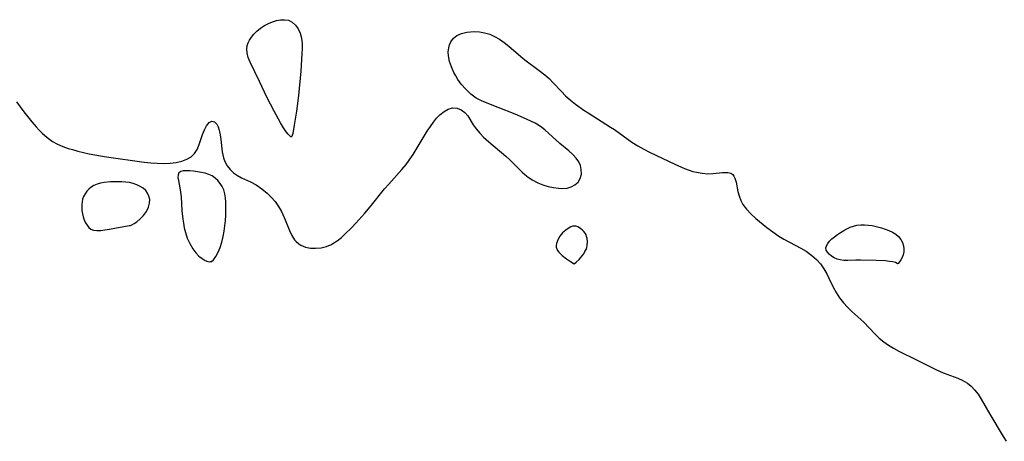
# Model space of a CAD drawing. Header units: metres. Extents: x 1073367 to 1082519, y 1569854 to 1574957.
# Tile 27 of 256: x 1073891 to 1074135, y 1572746 to 1572850. Entities that reach past the tile are written whole.
import ezdxf

# ---------------------------------------------------------------- set-up
doc = ezdxf.new("R2010")
doc.units = ezdxf.units.M
doc.layers.add('CGG_CurvaNivelLidar_v1', color=253, linetype='Continuous', lineweight=30)

msp = doc.modelspace()

# ---------------------------------------------------------------- linework, layer by layer
at = {"layer": 'CGG_CurvaNivelLidar_v1'}
for p, q in [((1073954.7939, 1572849.8293, 64), (1073955.8238, 1572850.0288, 64)), ((1073955.8238, 1572850.0288, 64), (1073956.8112, 1572850.0699, 64)), ((1073956.8112, 1572850.0699, 64), (1073957.73, 1572849.9091, 64)), ((1073949.9662, 1572847.2609, 64), (1073950.8635, 1572847.9647, 64)), ((1073950.8635, 1572847.9647, 64), (1073951.828, 1572848.5893, 64)), ((1073951.828, 1572848.5893, 64), (1073952.8391, 1572849.1225, 64)), ((1073952.8391, 1572849.1225, 64), (1073953.8141, 1572849.5262, 64)), ((1073953.8141, 1572849.5262, 64), (1073954.7939, 1572849.8293, 64)), ((1073957.73, 1572849.9091, 64), (1073958.6644, 1572849.4368, 64)), ((1073958.6644, 1572849.4368, 64), (1073959.4708, 1572848.7084, 64)), ((1073959.4708, 1572848.7084, 64), (1073960.1399, 1572847.7841, 64)), ((1073960.1399, 1572847.7841, 64), (1073960.6496, 1572846.706, 64)), ((1073948.1022, 1572845.0317, 64), (1073948.5823, 1572845.7785, 64)), ((1073948.5823, 1572845.7785, 64), (1073949.1616, 1572846.483, 64)), ((1073949.1616, 1572846.483, 64), (1073949.9662, 1572847.2609, 64)), ((1073960.6496, 1572846.706, 64), (1073960.9061, 1572845.8404, 64)), ((1073960.9061, 1572845.8404, 64), (1073961.0714, 1572844.9239, 64)), ((1073997.949, 1572844.6191, 64), (1073998.5991, 1572845.4961, 64)), ((1073998.5991, 1572845.4961, 64), (1073999.4569, 1572846.1714, 64)), ((1073999.4569, 1572846.1714, 64), (1074000.6045, 1572846.6645, 64)), ((1074000.6045, 1572846.6645, 64), (1074001.9043, 1572846.9562, 64)), ((1074001.9043, 1572846.9562, 64), (1074002.8439, 1572847.0723, 64)), ((1074002.8439, 1572847.0723, 64), (1074003.8188, 1572847.1141, 64)), ((1074003.8188, 1572847.1141, 64), (1074005.0614, 1572847.0393, 64)), ((1074005.0614, 1572847.0393, 64), (1074006.3182, 1572846.8214, 64)), ((1074006.3182, 1572846.8214, 64), (1074007.5652, 1572846.4564, 64)), ((1074007.5652, 1572846.4564, 64), (1074008.7857, 1572845.9374, 64)), ((1074008.7857, 1572845.9374, 64), (1074009.9625, 1572845.2814, 64)), ((1074009.9625, 1572845.2814, 64), (1074011.1751, 1572844.4432, 64)), ((1073947.4461, 1572842.7742, 64), (1073947.5643, 1572843.68, 64)), ((1073947.5046, 1572841.8549, 64), (1073947.4461, 1572842.7742, 64)), ((1073947.5643, 1572843.68, 64), (1073947.7839, 1572844.3672, 64)), ((1073947.7839, 1572844.3672, 64), (1073948.1022, 1572845.0317, 64)), ((1073961.0714, 1572844.9239, 64), (1073961.1542, 1572843.9698, 64)), ((1073961.1609, 1572842.8401, 64), (1073961.1095, 1572841.6804, 64)), ((1073961.1542, 1572843.9698, 64), (1073961.1609, 1572842.8401, 64)), ((1073997.325, 1572842.1137, 64), (1073997.4228, 1572843.0637, 64)), ((1073997.4228, 1572843.0637, 64), (1073997.6269, 1572843.8769, 64)), ((1073997.6269, 1572843.8769, 64), (1073997.949, 1572844.6191, 64)), ((1074011.1751, 1572844.4432, 64), (1074012.3357, 1572843.5067, 64)), ((1074012.3357, 1572843.5067, 64), (1074015.2735, 1572840.9111, 64)), ((1073947.8039, 1572840.7015, 64), (1073947.5046, 1572841.8549, 64)), ((1073948.2765, 1572839.5349, 64), (1073947.8039, 1572840.7015, 64)), ((1073961.1095, 1572841.6804, 64), (1073960.7896, 1572837.3149, 64)), ((1073997.3603, 1572841.1212, 64), (1073997.325, 1572842.1137, 64)), ((1073997.6193, 1572839.7475, 64), (1073997.3603, 1572841.1212, 64)), ((1074015.2735, 1572840.9111, 64), (1074016.2868, 1572840.1058, 64)), ((1073950.605, 1572834.7762, 64), (1073948.2765, 1572839.5349, 64)), ((1073998.0825, 1572838.3588, 64), (1073997.6193, 1572839.7475, 64)), ((1073998.7112, 1572836.9801, 64), (1073998.0825, 1572838.3588, 64)), ((1074016.2868, 1572840.1058, 64), (1074019.8108, 1572837.5196, 64)), ((1073960.7896, 1572837.3149, 64), (1073960.2077, 1572831.2557, 64)), ((1073999.1813, 1572836.1252, 64), (1073998.7112, 1572836.9801, 64)), ((1073999.7025, 1572835.2907, 64), (1073999.1813, 1572836.1252, 64)), ((1074019.8108, 1572837.5196, 64), (1074021.1921, 1572836.4255, 64)), ((1074021.1921, 1572836.4255, 64), (1074022.2712, 1572835.4659, 64)), ((1074022.2712, 1572835.4659, 64), (1074023.2958, 1572834.4639, 64)), ((1073952.4453, 1572830.9119, 64), (1073950.605, 1572834.7762, 64)), ((1074000.5319, 1572834.1374, 64), (1073999.7025, 1572835.2907, 64)), ((1074001.6423, 1572832.8196, 64), (1074000.5319, 1572834.1374, 64)), ((1074023.2958, 1572834.4639, 64), (1074025.2945, 1572832.3055, 64)), ((1073954.2175, 1572827.4192, 64), (1073952.4453, 1572830.9119, 64)), ((1073960.2077, 1572831.2557, 64), (1073959.732, 1572827.3814, 64)), ((1074002.8635, 1572831.634, 64), (1074001.6423, 1572832.8196, 64)), ((1074004.2118, 1572830.635, 64), (1074002.8635, 1572831.634, 64)), ((1074005.5241, 1572829.9357, 64), (1074004.2118, 1572830.635, 64)), ((1074025.2945, 1572832.3055, 64), (1074026.3471, 1572831.2148, 64)), ((1074026.3471, 1572831.2148, 64), (1074027.5338, 1572830.1683, 64)), ((1073890.4744, 1572829.6828, 64), (1073892.2604, 1572827.2536, 64)), ((1073997.317, 1572827.929, 64), (1073998.3848, 1572828.2189, 64)), ((1073998.3848, 1572828.2189, 64), (1073999.4939, 1572828.1626, 64)), ((1073999.4939, 1572828.1626, 64), (1074000.5316, 1572827.7735, 64)), ((1074006.9203, 1572829.3514, 64), (1074005.5241, 1572829.9357, 64)), ((1074009.6362, 1572828.3168, 64), (1074006.9203, 1572829.3514, 64)), ((1074013.8395, 1572826.6552, 64), (1074009.6362, 1572828.3168, 64)), ((1074027.5338, 1572830.1683, 64), (1074028.8037, 1572829.1741, 64)), ((1074028.8037, 1572829.1741, 64), (1074030.8485, 1572827.6835, 64)), ((1073892.2604, 1572827.2536, 64), (1073894.2641, 1572824.7285, 64)), ((1073955.8081, 1572824.5451, 64), (1073954.2175, 1572827.4192, 64)), ((1073959.732, 1572827.3814, 64), (1073959.2132, 1572823.9482, 64)), ((1073993.654, 1572824.6745, 64), (1073994.4326, 1572825.6549, 64)), ((1073994.4326, 1572825.6549, 64), (1073995.2456, 1572826.5194, 64)), ((1073995.2456, 1572826.5194, 64), (1073996.2612, 1572827.3467, 64)), ((1073996.2612, 1572827.3467, 64), (1073997.317, 1572827.929, 64)), ((1074000.5316, 1572827.7735, 64), (1074001.4401, 1572827.0972, 64)), ((1074001.4401, 1572827.0972, 64), (1074002.157, 1572826.2194, 64)), ((1074002.157, 1572826.2194, 64), (1074003.5087, 1572824.0651, 64)), ((1074016.7026, 1572825.4527, 64), (1074013.8395, 1572826.6552, 64)), ((1074030.8485, 1572827.6835, 64), (1074031.9104, 1572826.9612, 64)), ((1074031.9104, 1572826.9612, 64), (1074037.4657, 1572823.4827, 64)), ((1073894.2641, 1572824.7285, 64), (1073895.299, 1572823.5227, 64)), ((1073895.299, 1572823.5227, 64), (1073896.0377, 1572822.7158, 64)), ((1073936.9415, 1572822.7549, 64), (1073937.5102, 1572823.8067, 64)), ((1073937.5102, 1572823.8067, 64), (1073938.1422, 1572824.5871, 64)), ((1073938.1422, 1572824.5871, 64), (1073938.8055, 1572824.9459, 64)), ((1073938.8055, 1572824.9459, 64), (1073939.4354, 1572824.7946, 64)), ((1073939.4354, 1572824.7946, 64), (1073939.997, 1572824.2161, 64)), ((1073939.997, 1572824.2161, 64), (1073940.3401, 1572823.5319, 64)), ((1073940.3401, 1572823.5319, 64), (1073940.6076, 1572822.687, 64)), ((1073956.5519, 1572823.3208, 64), (1073955.8081, 1572824.5451, 64)), ((1073957.2258, 1572822.312, 64), (1073956.5519, 1572823.3208, 64)), ((1073959.2132, 1572823.9482, 64), (1073958.8295, 1572821.9139, 64)), ((1073992.1051, 1572822.422, 64), (1073992.8954, 1572823.6097, 64)), ((1073992.8954, 1572823.6097, 64), (1073993.654, 1572824.6745, 64)), ((1074003.5087, 1572824.0651, 64), (1074004.2524, 1572823.032, 64)), ((1074017.9058, 1572824.8857, 64), (1074016.7026, 1572825.4527, 64)), ((1074018.8039, 1572824.4204, 64), (1074017.9058, 1572824.8857, 64)), ((1074019.6556, 1572823.9109, 64), (1074018.8039, 1572824.4204, 64)), ((1074020.4305, 1572823.3569, 64), (1074019.6556, 1572823.9109, 64)), ((1074021.1771, 1572822.7533, 64), (1074020.4305, 1572823.3569, 64)), ((1074037.4657, 1572823.4827, 64), (1074038.4163, 1572822.8474, 64)), ((1073896.0377, 1572822.7158, 64), (1073896.7991, 1572821.9457, 64)), ((1073896.7991, 1572821.9457, 64), (1073898.0265, 1572820.8618, 64)), ((1073898.0265, 1572820.8618, 64), (1073899.3479, 1572819.9236, 64)), ((1073935.6553, 1572819.1224, 64), (1073936.4678, 1572821.6011, 64)), ((1073936.4678, 1572821.6011, 64), (1073936.9415, 1572822.7549, 64)), ((1073940.6076, 1572822.687, 64), (1073940.8348, 1572821.5746, 64)), ((1073940.8348, 1572821.5746, 64), (1073940.9958, 1572820.361, 64)), ((1073957.7017, 1572821.6869, 64), (1073957.2258, 1572822.312, 64)), ((1073958.0935, 1572821.264, 64), (1073957.7017, 1572821.6869, 64)), ((1073958.3649, 1572821.0646, 64), (1073958.0935, 1572821.264, 64)), ((1073958.5, 1572821.0714, 64), (1073958.3649, 1572821.0646, 64)), ((1073958.57, 1572821.1234, 64), (1073958.5, 1572821.0714, 64)), ((1073958.6716, 1572821.3565, 64), (1073958.57, 1572821.1234, 64)), ((1073958.8295, 1572821.9139, 64), (1073958.6716, 1572821.3565, 64)), ((1073988.6318, 1572816.6993, 64), (1073991.3277, 1572821.1845, 64)), ((1073991.3277, 1572821.1845, 64), (1073992.1051, 1572822.422, 64)), ((1074004.2524, 1572823.032, 64), (1074005.1061, 1572822.0015, 64)), ((1074005.1061, 1572822.0015, 64), (1074006.0565, 1572820.9925, 64)), ((1074006.0565, 1572820.9925, 64), (1074007.3298, 1572819.8058, 64)), ((1074024.9394, 1572819.4216, 64), (1074021.1771, 1572822.7533, 64)), ((1074038.4163, 1572822.8474, 64), (1074042.7761, 1572819.765, 64)), ((1073899.3479, 1572819.9236, 64), (1073900.5907, 1572819.2459, 64)), ((1073900.5907, 1572819.2459, 64), (1073901.9043, 1572818.6792, 64)), ((1073901.9043, 1572818.6792, 64), (1073903.2728, 1572818.1961, 64)), ((1073935.1947, 1572817.9441, 64), (1073935.6553, 1572819.1224, 64)), ((1073940.9958, 1572820.361, 64), (1073941.324, 1572817.3083, 64)), ((1074007.3298, 1572819.8058, 64), (1074011.552, 1572816.2655, 64)), ((1074027.1381, 1572817.56, 64), (1074024.9394, 1572819.4216, 64)), ((1074042.7761, 1572819.765, 64), (1074044.2505, 1572818.8236, 64)), ((1074044.2505, 1572818.8236, 64), (1074045.681, 1572818.0106, 64)), ((1073903.2728, 1572818.1961, 64), (1073904.309, 1572817.8806, 64)), ((1073904.309, 1572817.8806, 64), (1073905.6727, 1572817.5145, 64)), ((1073905.6727, 1572817.5145, 64), (1073908.4628, 1572816.8779, 64)), ((1073908.4628, 1572816.8779, 64), (1073911.27, 1572816.3399, 64)), ((1073911.27, 1572816.3399, 64), (1073912.7116, 1572816.117, 64)), ((1073912.7116, 1572816.117, 64), (1073922.0464, 1572814.8027, 64)), ((1073932.59, 1572815.5039, 64), (1073933.678, 1572816.122, 64)), ((1073933.678, 1572816.122, 64), (1073934.5463, 1572816.9092, 64)), ((1073934.5463, 1572816.9092, 64), (1073935.1947, 1572817.9441, 64)), ((1073941.324, 1572817.3083, 64), (1073941.6587, 1572815.8195, 64)), ((1073987.6509, 1572815.2443, 64), (1073988.6318, 1572816.6993, 64)), ((1074011.552, 1572816.2655, 64), (1074012.5515, 1572815.3197, 64)), ((1074028.1435, 1572816.6382, 64), (1074027.1381, 1572817.56, 64)), ((1074028.9433, 1572815.7773, 64), (1074028.1435, 1572816.6382, 64)), ((1074045.681, 1572818.0106, 64), (1074047.1437, 1572817.2499, 64)), ((1074047.1437, 1572817.2499, 64), (1074053.3585, 1572814.294, 64)), ((1073922.0464, 1572814.8027, 64), (1073923.6688, 1572814.6203, 64)), ((1073923.6688, 1572814.6203, 64), (1073925.2668, 1572814.4932, 64)), ((1073925.2668, 1572814.4932, 64), (1073926.8299, 1572814.4427, 64)), ((1073926.8299, 1572814.4427, 64), (1073928.4701, 1572814.5054, 64)), ((1073928.4701, 1572814.5054, 64), (1073929.9492, 1572814.7028, 64)), ((1073929.9492, 1572814.7028, 64), (1073931.3333, 1572815.0346, 64)), ((1073931.3333, 1572815.0346, 64), (1073932.59, 1572815.5039, 64)), ((1073941.6587, 1572815.8195, 64), (1073941.9992, 1572814.9286, 64)), ((1073941.9992, 1572814.9286, 64), (1073942.5826, 1572813.902, 64)), ((1073942.5826, 1572813.902, 64), (1073943.3193, 1572812.9753, 64)), ((1073985.8469, 1572812.9832, 64), (1073986.877, 1572814.2214, 64)), ((1073986.877, 1572814.2214, 64), (1073987.6509, 1572815.2443, 64)), ((1074012.5515, 1572815.3197, 64), (1074015.5808, 1572812.2793, 64)), ((1074029.5832, 1572814.8711, 64), (1074028.9433, 1572815.7773, 64)), ((1074030.0084, 1572813.9344, 64), (1074029.5832, 1572814.8711, 64)), ((1074030.2368, 1572812.9676, 64), (1074030.0084, 1572813.9344, 64)), ((1074053.3585, 1572814.294, 64), (1074055.7599, 1572813.2145, 64)), ((1073930.4346, 1572811.67, 64), (1073930.414, 1572811.0096, 64)), ((1073930.414, 1572811.0096, 64), (1073930.5212, 1572810.2253, 64)), ((1073930.647, 1572812.1685, 64), (1073930.4346, 1572811.67, 64)), ((1073931.0888, 1572812.4703, 64), (1073930.647, 1572812.1685, 64)), ((1073931.7224, 1572812.6209, 64), (1073931.0888, 1572812.4703, 64)), ((1073932.4953, 1572812.6606, 64), (1073931.7224, 1572812.6209, 64)), ((1073933.3651, 1572812.6203, 64), (1073932.4953, 1572812.6606, 64)), ((1073934.2964, 1572812.5237, 64), (1073933.3651, 1572812.6203, 64)), ((1073936.2243, 1572812.2259, 64), (1073934.2964, 1572812.5237, 64)), ((1073937.1533, 1572812.0358, 64), (1073936.2243, 1572812.2259, 64)), ((1073938.0438, 1572811.758, 64), (1073937.1533, 1572812.0358, 64)), ((1073938.8425, 1572811.3581, 64), (1073938.0438, 1572811.758, 64)), ((1073939.5858, 1572810.8376, 64), (1073938.8425, 1572811.3581, 64)), ((1073943.3193, 1572812.9753, 64), (1073944.1815, 1572812.1587, 64)), ((1073944.1815, 1572812.1587, 64), (1073945.1468, 1572811.4668, 64)), ((1073945.1468, 1572811.4668, 64), (1073946.1769, 1572810.9094, 64)), ((1073982.5916, 1572809.3399, 64), (1073985.8469, 1572812.9832, 64)), ((1074015.5808, 1572812.2793, 64), (1074016.7418, 1572811.281, 64)), ((1074016.7418, 1572811.281, 64), (1074018.0608, 1572810.3871, 64)), ((1074029.9665, 1572810.7388, 64), (1074030.2503, 1572811.8154, 64)), ((1074030.2503, 1572811.8154, 64), (1074030.2368, 1572812.9676, 64)), ((1074055.7599, 1572813.2145, 64), (1074056.9346, 1572812.7697, 64)), ((1074056.9346, 1572812.7697, 64), (1074057.8306, 1572812.4928, 64)), ((1074057.8306, 1572812.4928, 64), (1074058.7269, 1572812.2699, 64)), ((1074058.7269, 1572812.2699, 64), (1074060.1729, 1572812.0214, 64)), ((1074060.1729, 1572812.0214, 64), (1074061.5787, 1572811.9211, 64)), ((1074061.5787, 1572811.9211, 64), (1074062.8707, 1572811.9625, 64)), ((1074062.8707, 1572811.9625, 64), (1074065.1882, 1572812.202, 64)), ((1074065.1882, 1572812.202, 64), (1074066.1627, 1572812.2556, 64)), ((1074066.1627, 1572812.2556, 64), (1074066.493, 1572812.242, 64)), ((1074066.493, 1572812.242, 64), (1074067.2048, 1572812.0753, 64)), ((1074067.2048, 1572812.0753, 64), (1074067.7053, 1572811.7203, 64)), ((1074067.7053, 1572811.7203, 64), (1074068.0054, 1572811.3248, 64)), ((1074068.0054, 1572811.3248, 64), (1074068.2362, 1572810.8433, 64)), ((1073908.898, 1572808.5666, 64), (1073908.3316, 1572808.1015, 64)), ((1073909.6227, 1572808.9836, 64), (1073908.898, 1572808.5666, 64)), ((1073910.4199, 1572809.3028, 64), (1073909.6227, 1572808.9836, 64)), ((1073911.2695, 1572809.5421, 64), (1073910.4199, 1572809.3028, 64)), ((1073912.1564, 1572809.7123, 64), (1073911.2695, 1572809.5421, 64)), ((1073913.7276, 1572809.8708, 64), (1073912.1564, 1572809.7123, 64)), ((1073915.5065, 1572809.9254, 64), (1073913.7276, 1572809.8708, 64)), ((1073916.4827, 1572809.9084, 64), (1073915.5065, 1572809.9254, 64)), ((1073917.4476, 1572809.843, 64), (1073916.4827, 1572809.9084, 64)), ((1073918.3918, 1572809.7097, 64), (1073917.4476, 1572809.843, 64)), ((1073919.3249, 1572809.4837, 64), (1073918.3918, 1572809.7097, 64)), ((1073920.2143, 1572809.1721, 64), (1073919.3249, 1572809.4837, 64)), ((1073921.0451, 1572808.7799, 64), (1073920.2143, 1572809.1721, 64)), ((1073921.7948, 1572808.3034, 64), (1073921.0451, 1572808.7799, 64)), ((1073930.5212, 1572810.2253, 64), (1073930.9017, 1572808.39, 64)), ((1073940.2657, 1572810.2186, 64), (1073939.5858, 1572810.8376, 64)), ((1073940.8699, 1572809.5168, 64), (1073940.2657, 1572810.2186, 64)), ((1073941.3808, 1572808.7421, 64), (1073940.8699, 1572809.5168, 64)), ((1073941.7741, 1572807.8993, 64), (1073941.3808, 1572808.7421, 64)), ((1073946.1769, 1572810.9094, 64), (1073948.3761, 1572809.8941, 64)), ((1073948.3761, 1572809.8941, 64), (1073949.7883, 1572809.1221, 64)), ((1073949.7883, 1572809.1221, 64), (1073951.1698, 1572808.2029, 64)), ((1073981.5612, 1572808.134, 64), (1073982.5916, 1572809.3399, 64)), ((1074018.0608, 1572810.3871, 64), (1074019.4701, 1572809.6523, 64)), ((1074019.4701, 1572809.6523, 64), (1074020.7429, 1572809.1421, 64)), ((1074020.7429, 1572809.1421, 64), (1074022.0374, 1572808.7461, 64)), ((1074022.0374, 1572808.7461, 64), (1074023.3302, 1572808.4636, 64)), ((1074026.7306, 1572808.3745, 64), (1074027.6887, 1572808.6317, 64)), ((1074027.6887, 1572808.6317, 64), (1074028.653, 1572809.1479, 64)), ((1074028.653, 1572809.1479, 64), (1074029.4252, 1572809.8637, 64)), ((1074029.4252, 1572809.8637, 64), (1074029.9665, 1572810.7388, 64)), ((1074068.2362, 1572810.8433, 64), (1074068.54, 1572809.8006, 64)), ((1074068.54, 1572809.8006, 64), (1074069.0031, 1572807.5155, 64)), ((1073907.0745, 1572806.3005, 64), (1073906.8205, 1572805.6036, 64)), ((1073907.4172, 1572806.9552, 64), (1073907.0745, 1572806.3005, 64)), ((1073907.8379, 1572807.5593, 64), (1073907.4172, 1572806.9552, 64)), ((1073908.3316, 1572808.1015, 64), (1073907.8379, 1572807.5593, 64)), ((1073922.4312, 1572807.7301, 64), (1073921.7948, 1572808.3034, 64)), ((1073922.9028, 1572807.0823, 64), (1073922.4312, 1572807.7301, 64)), ((1073923.2468, 1572806.3572, 64), (1073922.9028, 1572807.0823, 64)), ((1073923.4339, 1572805.5357, 64), (1073923.2468, 1572806.3572, 64)), ((1073930.9017, 1572808.39, 64), (1073931.0768, 1572807.3727, 64)), ((1073931.0768, 1572807.3727, 64), (1073931.1978, 1572806.2118, 64)), ((1073931.1978, 1572806.2118, 64), (1073931.4132, 1572802.7498, 64)), ((1073942.0415, 1572806.9387, 64), (1073941.7741, 1572807.8993, 64)), ((1073942.1871, 1572805.9199, 64), (1073942.0415, 1572806.9387, 64)), ((1073951.1698, 1572808.2029, 64), (1073952.4796, 1572807.1353, 64)), ((1073952.4796, 1572807.1353, 64), (1073953.5012, 1572806.1163, 64)), ((1073977.9497, 1572803.6876, 64), (1073981.5612, 1572808.134, 64)), ((1074023.3302, 1572808.4636, 64), (1074024.5668, 1572808.304, 64)), ((1074024.5668, 1572808.304, 64), (1074025.6813, 1572808.2729, 64)), ((1074025.6813, 1572808.2729, 64), (1074026.7306, 1572808.3745, 64)), ((1074069.0031, 1572807.5155, 64), (1074069.2922, 1572806.4073, 64)), ((1074069.2922, 1572806.4073, 64), (1074069.7013, 1572805.3048, 64)), ((1073906.6042, 1572804.2653, 64), (1073906.5959, 1572803.5742, 64)), ((1073906.676, 1572804.9446, 64), (1073906.6042, 1572804.2653, 64)), ((1073906.8205, 1572805.6036, 64), (1073906.676, 1572804.9446, 64)), ((1073923.1371, 1572803.6104, 64), (1073923.4022, 1572804.5987, 64)), ((1073923.4022, 1572804.5987, 64), (1073923.4339, 1572805.5357, 64)), ((1073942.2493, 1572804.8571, 64), (1073942.1871, 1572805.9199, 64)), ((1073942.2242, 1572801.5384, 64), (1073942.2616, 1572803.7606, 64)), ((1073942.2616, 1572803.7606, 64), (1073942.2493, 1572804.8571, 64)), ((1073953.5012, 1572806.1163, 64), (1073954.4355, 1572805.0049, 64)), ((1073954.4355, 1572805.0049, 64), (1073955.2745, 1572803.8175, 64)), ((1073955.2745, 1572803.8175, 64), (1073956.0062, 1572802.5675, 64)), ((1074069.7013, 1572805.3048, 64), (1074070.2429, 1572804.2898, 64)), ((1074070.2429, 1572804.2898, 64), (1074071.078, 1572803.1503, 64)), ((1073906.5959, 1572803.5742, 64), (1073906.6573, 1572802.7729, 64)), ((1073906.6573, 1572802.7729, 64), (1073906.7879, 1572801.9786, 64)), ((1073906.7879, 1572801.9786, 64), (1073906.983, 1572801.2044, 64)), ((1073921.0554, 1572800.7355, 64), (1073921.8825, 1572801.5974, 64)), ((1073921.8825, 1572801.5974, 64), (1073922.6044, 1572802.5718, 64)), ((1073922.6044, 1572802.5718, 64), (1073923.1371, 1572803.6104, 64)), ((1073931.4132, 1572802.7498, 64), (1073931.6326, 1572800.6931, 64)), ((1073942.148, 1572800.3015, 64), (1073942.2242, 1572801.5384, 64)), ((1073956.0062, 1572802.5675, 64), (1073956.3719, 1572801.8304, 64)), ((1073956.3719, 1572801.8304, 64), (1073956.9569, 1572800.4823, 64)), ((1073974.4029, 1572799.6323, 64), (1073976.6296, 1572802.1167, 64)), ((1073976.6296, 1572802.1167, 64), (1073977.9497, 1572803.6876, 64)), ((1074071.078, 1572803.1503, 64), (1074072.1846, 1572801.9711, 64)), ((1074072.1846, 1572801.9711, 64), (1074073.4283, 1572800.8392, 64)), ((1073906.983, 1572801.2044, 64), (1073907.2364, 1572800.462, 64)), ((1073907.2364, 1572800.462, 64), (1073907.5446, 1572799.7667, 64)), ((1073907.5446, 1572799.7667, 64), (1073907.9092, 1572799.138, 64)), ((1073907.9092, 1572799.138, 64), (1073908.3368, 1572798.6015, 64)), ((1073913.4628, 1572798.1575, 64), (1073918.3307, 1572799.109, 64)), ((1073918.3307, 1572799.109, 64), (1073918.5, 1572799.1134, 64)), ((1073918.5, 1572799.1134, 64), (1073918.6323, 1572799.1217, 64)), ((1073918.6323, 1572799.1217, 64), (1073919.0048, 1572799.2844, 64)), ((1073919.0048, 1572799.2844, 64), (1073919.5512, 1572799.589, 64)), ((1073919.5512, 1572799.589, 64), (1073920.2068, 1572800.0305, 64)), ((1073920.2068, 1572800.0305, 64), (1073921.0554, 1572800.7355, 64)), ((1073931.6326, 1572800.6931, 64), (1073931.7847, 1572799.629, 64)), ((1073931.7847, 1572799.629, 64), (1073931.9752, 1572798.5501, 64)), ((1073941.8261, 1572797.7, 64), (1073942.0164, 1572799.0299, 64)), ((1073942.0164, 1572799.0299, 64), (1073942.148, 1572800.3015, 64)), ((1073956.9569, 1572800.4823, 64), (1073958.0227, 1572797.8419, 64)), ((1073973.2749, 1572798.4441, 64), (1073974.4029, 1572799.6323, 64)), ((1074028.0751, 1572798.9013, 64), (1074027.6466, 1572798.7528, 64)), ((1074028.5029, 1572798.956, 64), (1074028.0751, 1572798.9013, 64)), ((1074028.9262, 1572798.8967, 64), (1074028.5029, 1572798.956, 64)), ((1074029.3434, 1572798.7433, 64), (1074028.9262, 1572798.8967, 64)), ((1074073.4283, 1572800.8392, 64), (1074076.1522, 1572798.5927, 64)), ((1074096.7713, 1572798.6536, 64), (1074097.6037, 1572798.9648, 64)), ((1074097.6037, 1572798.9648, 64), (1074098.4558, 1572799.1815, 64)), ((1074098.4558, 1572799.1815, 64), (1074099.3835, 1572799.287, 64)), ((1074099.3835, 1572799.287, 64), (1074100.3285, 1572799.2845, 64)), ((1074100.3285, 1572799.2845, 64), (1074101.2839, 1572799.1994, 64)), ((1074101.2839, 1572799.1994, 64), (1074102.244, 1572799.0504, 64)), ((1074102.244, 1572799.0504, 64), (1074103.2035, 1572798.8503, 64)), ((1074103.2035, 1572798.8503, 64), (1074104.4939, 1572798.5104, 64)), ((1073908.3368, 1572798.6015, 64), (1073908.84, 1572798.1907, 64)), ((1073908.84, 1572798.1907, 64), (1073909.4823, 1572797.94, 64)), ((1073909.4823, 1572797.94, 64), (1073910.3132, 1572797.8427, 64)), ((1073910.3132, 1572797.8427, 64), (1073911.2859, 1572797.8679, 64)), ((1073911.2859, 1572797.8679, 64), (1073912.3517, 1572797.9833, 64)), ((1073912.3517, 1572797.9833, 64), (1073913.4628, 1572798.1575, 64)), ((1073931.9752, 1572798.5501, 64), (1073932.2644, 1572797.3938, 64)), ((1073932.2644, 1572797.3938, 64), (1073932.7315, 1572795.9863, 64)), ((1073941.5753, 1572796.3575, 64), (1073941.8261, 1572797.7, 64)), ((1073958.0227, 1572797.8419, 64), (1073958.6019, 1572796.6334, 64)), ((1073958.6019, 1572796.6334, 64), (1073959.2803, 1572795.564, 64)), ((1073970.878, 1572796.1529, 64), (1073971.8934, 1572797.0699, 64)), ((1073971.8934, 1572797.0699, 64), (1073973.2749, 1572798.4441, 64)), ((1074024.9546, 1572796.4276, 64), (1074024.4515, 1572795.5285, 64)), ((1074025.2616, 1572796.85, 64), (1074024.9546, 1572796.4276, 64)), ((1074025.6098, 1572797.2475, 64), (1074025.2616, 1572796.85, 64)), ((1074026.3863, 1572797.9574, 64), (1074025.6098, 1572797.2475, 64)), ((1074027.2201, 1572798.5352, 64), (1074026.3863, 1572797.9574, 64)), ((1074027.6466, 1572798.7528, 64), (1074027.2201, 1572798.5352, 64)), ((1074029.7512, 1572798.5195, 64), (1074029.3434, 1572798.7433, 64)), ((1074030.145, 1572798.2425, 64), (1074029.7512, 1572798.5195, 64)), ((1074030.5184, 1572797.9235, 64), (1074030.145, 1572798.2425, 64)), ((1074030.8624, 1572797.569, 64), (1074030.5184, 1572797.9235, 64)), ((1074031.1643, 1572797.1815, 64), (1074030.8624, 1572797.569, 64)), ((1074031.4071, 1572796.7592, 64), (1074031.1643, 1572797.1815, 64)), ((1074031.5583, 1572796.3586, 64), (1074031.4071, 1572796.7592, 64)), ((1074076.1522, 1572798.5927, 64), (1074077.597, 1572797.4935, 64)), ((1074077.597, 1572797.4935, 64), (1074079.1041, 1572796.4739, 64)), ((1074079.1041, 1572796.4739, 64), (1074080.3733, 1572795.732, 64)), ((1074092.927, 1572796.3138, 64), (1074093.6405, 1572796.849, 64)), ((1074093.6405, 1572796.849, 64), (1074094.3966, 1572797.3635, 64)), ((1074094.3966, 1572797.3635, 64), (1074095.1652, 1572797.8369, 64)), ((1074095.1652, 1572797.8369, 64), (1074095.958, 1572798.2715, 64)), ((1074095.958, 1572798.2715, 64), (1074096.7713, 1572798.6536, 64)), ((1074104.4939, 1572798.5104, 64), (1074105.4444, 1572798.2067, 64)), ((1074105.4444, 1572798.2067, 64), (1074106.3682, 1572797.8583, 64)), ((1074106.3682, 1572797.8583, 64), (1074107.2514, 1572797.4565, 64)), ((1074107.2514, 1572797.4565, 64), (1074108.0757, 1572796.9667, 64)), ((1074108.0757, 1572796.9667, 64), (1074108.7289, 1572796.3762, 64)), ((1073932.7315, 1572795.9863, 64), (1073933.3375, 1572794.599, 64)), ((1073933.3375, 1572794.599, 64), (1073934.0836, 1572793.3086, 64)), ((1073940.8212, 1572793.618, 64), (1073941.2337, 1572794.94, 64)), ((1073941.2337, 1572794.94, 64), (1073941.5753, 1572796.3575, 64)), ((1073959.2803, 1572795.564, 64), (1073959.6665, 1572795.1072, 64)), ((1073959.6665, 1572795.1072, 64), (1073960.3033, 1572794.5449, 64)), ((1073960.3033, 1572794.5449, 64), (1073960.8286, 1572794.2114, 64)), ((1073960.8286, 1572794.2114, 64), (1073961.9563, 1572793.746, 64)), ((1073967.1479, 1572793.897, 64), (1073967.7372, 1572794.1151, 64)), ((1073967.7372, 1572794.1151, 64), (1073968.2336, 1572794.3397, 64)), ((1073968.2336, 1572794.3397, 64), (1073968.7668, 1572794.6252, 64)), ((1073968.7668, 1572794.6252, 64), (1073969.8388, 1572795.328, 64)), ((1073969.8388, 1572795.328, 64), (1073970.878, 1572796.1529, 64)), ((1074024.1161, 1572794.6057, 64), (1074024.0377, 1572794.1511, 64)), ((1074024.0377, 1572794.1511, 64), (1074024.0462, 1572793.7099, 64)), ((1074024.2591, 1572795.0669, 64), (1074024.1161, 1572794.6057, 64)), ((1074024.4515, 1572795.5285, 64), (1074024.2591, 1572795.0669, 64)), ((1074031.6583, 1572795.9354, 64), (1074031.5583, 1572796.3586, 64)), ((1074031.5813, 1572793.6716, 64), (1074031.6757, 1572794.1361, 64)), ((1074031.7367, 1572795.0469, 64), (1074031.6583, 1572795.9354, 64)), ((1074031.6757, 1572794.1361, 64), (1074031.7367, 1572795.0469, 64)), ((1074080.3733, 1572795.732, 64), (1074084.5702, 1572793.5107, 64)), ((1074090.762, 1572793.5378, 64), (1074090.8952, 1572794.0905, 64)), ((1074090.8952, 1572794.0905, 64), (1074091.2221, 1572794.6489, 64)), ((1074091.2221, 1572794.6489, 64), (1074091.6932, 1572795.2086, 64)), ((1074091.6932, 1572795.2086, 64), (1074092.271, 1572795.7651, 64)), ((1074092.271, 1572795.7651, 64), (1074092.927, 1572796.3138, 64)), ((1074108.7289, 1572796.3762, 64), (1074109.2813, 1572795.6564, 64)), ((1074109.2813, 1572795.6564, 64), (1074109.7051, 1572794.845, 64)), ((1074109.7051, 1572794.845, 64), (1074109.9492, 1572794.0924, 64)), ((1074109.9492, 1572794.0924, 64), (1074110.0615, 1572793.3246, 64)), ((1073934.0836, 1572793.3086, 64), (1073934.8109, 1572792.3473, 64)), ((1073934.8109, 1572792.3473, 64), (1073935.5889, 1572791.5335, 64)), ((1073935.5889, 1572791.5335, 64), (1073936.3725, 1572790.8913, 64)), ((1073939.765, 1572791.3831, 64), (1073940.3444, 1572792.4467, 64)), ((1073940.3444, 1572792.4467, 64), (1073940.8212, 1572793.618, 64)), ((1073961.9563, 1572793.746, 64), (1073963.191, 1572793.4942, 64)), ((1073963.191, 1572793.4942, 64), (1073964.4921, 1572793.4372, 64)), ((1073964.4921, 1572793.4372, 64), (1073965.8227, 1572793.5691, 64)), ((1073965.8227, 1572793.5691, 64), (1073967.1479, 1572793.897, 64)), ((1074024.0462, 1572793.7099, 64), (1074024.1532, 1572793.3103, 64)), ((1074024.1532, 1572793.3103, 64), (1074024.3433, 1572792.9253, 64)), ((1074024.3433, 1572792.9253, 64), (1074024.642, 1572792.5196, 64)), ((1074024.642, 1572792.5196, 64), (1074025.045, 1572792.0898, 64)), ((1074025.045, 1572792.0898, 64), (1074025.5232, 1572791.6529, 64)), ((1074025.5232, 1572791.6529, 64), (1074026.5898, 1572790.8255, 64)), ((1074030.0769, 1572791.0737, 64), (1074030.4677, 1572791.5595, 64)), ((1074030.4677, 1572791.5595, 64), (1074030.8292, 1572792.0824, 64)), ((1074030.8292, 1572792.0824, 64), (1074031.1456, 1572792.6227, 64)), ((1074031.1456, 1572792.6227, 64), (1074031.4014, 1572793.1595, 64)), ((1074031.4014, 1572793.1595, 64), (1074031.5813, 1572793.6716, 64)), ((1074084.5702, 1572793.5107, 64), (1074085.9009, 1572792.7176, 64)), ((1074085.9009, 1572792.7176, 64), (1074087.3259, 1572791.6893, 64)), ((1074087.3259, 1572791.6893, 64), (1074088.4245, 1572790.6786, 64)), ((1074090.8631, 1572792.997, 64), (1074090.762, 1572793.5378, 64)), ((1074091.1612, 1572792.4739, 64), (1074090.8631, 1572792.997, 64)), ((1074091.6096, 1572791.9774, 64), (1074091.1612, 1572792.4739, 64)), ((1074092.173, 1572791.5189, 64), (1074091.6096, 1572791.9774, 64)), ((1074092.8247, 1572791.1135, 64), (1074092.173, 1572791.5189, 64)), ((1074109.8681, 1572791.8465, 64), (1074109.6101, 1572791.1843, 64)), ((1074110.0323, 1572792.567, 64), (1074109.8681, 1572791.8465, 64)), ((1074110.0615, 1572793.3246, 64), (1074110.0323, 1572792.567, 64)), ((1073936.3725, 1572790.8913, 64), (1073937.1145, 1572790.4393, 64)), ((1073937.1145, 1572790.4393, 64), (1073937.7904, 1572790.1717, 64)), ((1073937.7904, 1572790.1717, 64), (1073938.2786, 1572790.0869, 64)), ((1073938.2786, 1572790.0869, 64), (1073938.5, 1572790.1602, 64)), ((1073938.5, 1572790.1602, 64), (1073938.7453, 1572790.2149, 64)), ((1073938.7453, 1572790.2149, 64), (1073939.2, 1572790.6245, 64)), ((1073939.2, 1572790.6245, 64), (1073939.765, 1572791.3831, 64)), ((1074026.5898, 1572790.8255, 64), (1074027.5395, 1572790.2019, 64)), ((1074027.5395, 1572790.2019, 64), (1074028.5, 1572789.6353, 64)), ((1074028.5, 1572789.6353, 64), (1074028.9935, 1572790.0144, 64)), ((1074028.9935, 1572790.0144, 64), (1074029.6929, 1572790.6592, 64)), ((1074029.6929, 1572790.6592, 64), (1074030.0769, 1572791.0737, 64)), ((1074088.4245, 1572790.6786, 64), (1074089.4055, 1572789.5679, 64)), ((1074089.4055, 1572789.5679, 64), (1074090.268, 1572788.3782, 64)), ((1074093.5461, 1572790.781, 64), (1074092.8247, 1572791.1135, 64)), ((1074094.3246, 1572790.5473, 64), (1074093.5461, 1572790.781, 64)), ((1074095.2359, 1572790.4266, 64), (1074094.3246, 1572790.5473, 64)), ((1074096.1913, 1572790.4106, 64), (1074095.2359, 1572790.4266, 64)), ((1074098.1928, 1572790.4983, 64), (1074096.1913, 1572790.4106, 64)), ((1074099.3263, 1572790.5094, 64), (1074098.1928, 1572790.4983, 64)), ((1074103.1976, 1572790.4138, 64), (1074099.3263, 1572790.5094, 64)), ((1074105.5057, 1572790.303, 64), (1074103.1976, 1572790.4138, 64)), ((1074106.5047, 1572790.202, 64), (1074105.5057, 1572790.303, 64)), ((1074107.3428, 1572790.0619, 64), (1074106.5047, 1572790.202, 64)), ((1074107.992, 1572789.8875, 64), (1074107.3428, 1572790.0619, 64)), ((1074108.3919, 1572789.7188, 64), (1074107.992, 1572789.8875, 64)), ((1074108.5, 1572789.5889, 64), (1074108.3919, 1572789.7188, 64)), ((1074108.6518, 1572789.6975, 64), (1074108.5, 1572789.5889, 64)), ((1074108.9429, 1572790.0522, 64), (1074108.6518, 1572789.6975, 64)), ((1074109.3054, 1572790.6041, 64), (1074108.9429, 1572790.0522, 64)), ((1074109.6101, 1572791.1843, 64), (1074109.3054, 1572790.6041, 64)), ((1074090.268, 1572788.3782, 64), (1074091.0049, 1572787.1265, 64)), ((1074091.0049, 1572787.1265, 64), (1074091.5318, 1572786.033, 64)), ((1074091.5318, 1572786.033, 64), (1074092.5325, 1572783.8138, 64)), ((1074092.5325, 1572783.8138, 64), (1074093.2684, 1572782.4603, 64)), ((1074093.2684, 1572782.4603, 64), (1074094.1232, 1572781.1536, 64)), ((1074094.1232, 1572781.1536, 64), (1074095.0942, 1572779.9146, 64)), ((1074095.0942, 1572779.9146, 64), (1074096.1044, 1572778.829, 64)), ((1074096.1044, 1572778.829, 64), (1074097.1825, 1572777.7978, 64)), ((1074097.1825, 1572777.7978, 64), (1074100.1357, 1572775.1207, 64)), ((1074100.1357, 1572775.1207, 64), (1074102.9129, 1572772.2544, 64)), ((1074102.9129, 1572772.2544, 64), (1074103.9894, 1572771.2203, 64)), ((1074103.9894, 1572771.2203, 64), (1074105.1321, 1572770.2552, 64)), ((1074105.1321, 1572770.2552, 64), (1074106.2914, 1572769.4303, 64)), ((1074106.2914, 1572769.4303, 64), (1074107.5155, 1572768.6821, 64)), ((1074107.5155, 1572768.6821, 64), (1074108.7874, 1572767.9957, 64)), ((1074108.7874, 1572767.9957, 64), (1074113.1946, 1572765.8532, 64)), ((1074113.1946, 1572765.8532, 64), (1074117.9556, 1572763.4309, 64)), ((1074117.9556, 1572763.4309, 64), (1074119.8016, 1572762.6205, 64)), ((1074119.8016, 1572762.6205, 64), (1074123.4225, 1572761.2577, 64)), ((1074123.4225, 1572761.2577, 64), (1074124.68, 1572760.6942, 64)), ((1074124.68, 1572760.6942, 64), (1074125.8419, 1572760.0027, 64)), ((1074125.8419, 1572760.0027, 64), (1074126.7463, 1572759.263, 64)), ((1074126.7463, 1572759.263, 64), (1074127.5656, 1572758.4026, 64)), ((1074127.5656, 1572758.4026, 64), (1074128.4155, 1572757.2978, 64)), ((1074128.4155, 1572757.2978, 64), (1074129.1947, 1572756.0997, 64)), ((1074129.1947, 1572756.0997, 64), (1074131.3121, 1572752.3773, 64)), ((1074131.3121, 1572752.3773, 64), (1074134.6212, 1572746.837, 64)), ((1074134.6212, 1572746.837, 64), (1074135.4198, 1572745.6349, 64))]:
    msp.add_line(p, q, dxfattribs=at)

doc.saveas('drawing.dxf')
